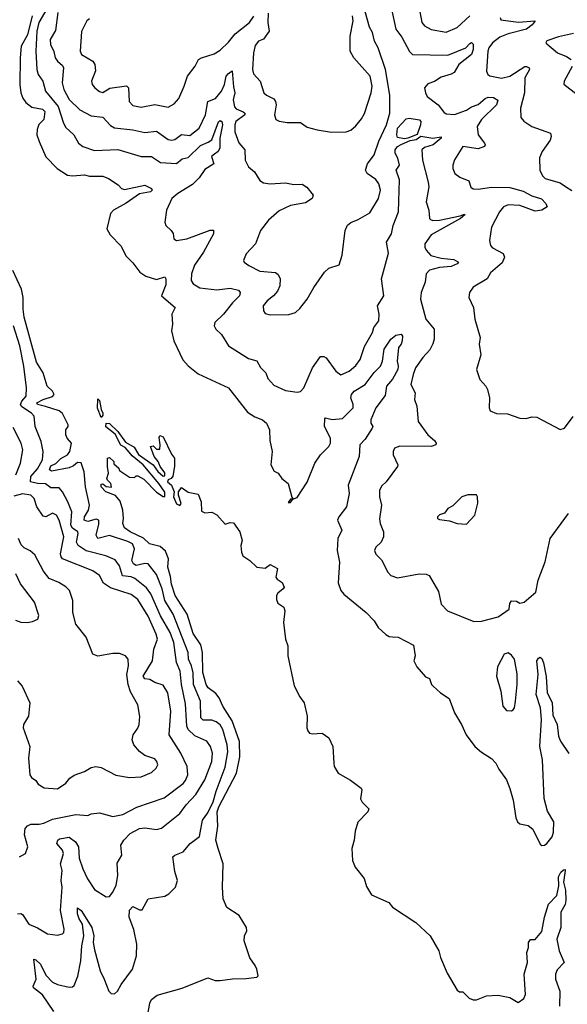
# Model space of a CAD drawing. Extents: x 1493970 to 1595317, y 729910 to 844791.
# Tile 205 of 256: x 1504799 to 1508068, y 829716 to 835592. Entities that reach past the tile are written whole.
import ezdxf

# ---------------------------------------------------------------- set-up
doc = ezdxf.new("R2010")
doc.units = 0

msp = doc.modelspace()

# ---------------------------------------------------------------- linework, layer by layer
at = {"layer": '0CON10XD'}
for points in [[(1505027.6, 835635), (1505012, 835528), (1504980.3, 835475), (1504982.8, 835445), (1505002.9, 835402.9), (1505011.5, 835365), (1505024.3, 835345), (1505055, 835319.4), (1505061.5, 835305), (1505052.6, 835215), (1505062.4, 835175), (1505095, 835115.4), (1505157.5, 835055), (1505225, 835019.3), (1505295, 835010.6), (1505341.4, 834961.4), (1505365, 834948), (1505475.3, 834935.3), (1505545, 834920), (1505615, 834926.2), (1505685, 834877.9), (1505705, 834872.9), (1505725, 834877.9), (1505765, 834906.6), (1505815, 834900.4), (1505870, 834945), (1505907.4, 835025), (1505922.8, 835105), (1505967.5, 835122.5), (1506002.8, 835165), (1506021.3, 835205), (1506032.1, 835255), (1506045, 835272.3), (1506066.8, 835286.8), (1506075, 835192.5), (1506083.4, 835155), (1506073.6, 835115), (1506081.9, 835071.9), (1506091.3, 835061.3), (1506132.8, 835042.8), (1506142.1, 835035), (1506142.9, 835025), (1506090, 834985), (1506083.2, 834965), (1506084.1, 834924.1), (1506107.6, 834857.6), (1506142.9, 834815), (1506144.3, 834755), (1506164.2, 834715), (1506200, 834685), (1506233, 834633), (1506255, 834619.2), (1506295, 834613.6), (1506385, 834619.1), (1506435, 834609.4), (1506485, 834610), (1506513.2, 834593.2), (1506550, 834545), (1506544, 834525), (1506505, 834499.4), (1506415, 834483.1), (1506347.9, 834452.1), (1506285, 834395.7), (1506235.8, 834335), (1506205.8, 834255), (1506150, 834195), (1506134, 834155), (1506138.8, 834145), (1506166, 834125), (1506232.1, 834092.1), (1506325, 834083.6), (1506342, 834072), (1506353.8, 834045), (1506352, 834005), (1506337.2, 833972.8), (1506314.7, 833945.3), (1506275.6, 833915), (1506252.9, 833885), (1506254, 833855), (1506265, 833838.8), (1506295, 833830), (1506405, 833832.5), (1506445, 833845.7), (1506471.7, 833868.3), (1506515, 833924.3), (1506555, 833994.2), (1506619.2, 834085), (1506645, 834108.8), (1506705, 834130), (1506723.1, 834186.9), (1506741.9, 834335), (1506755, 834365.6), (1506775, 834382.5), (1506820, 834400), (1506889.4, 834440.6), (1506940.9, 834525), (1506952.7, 834575), (1506943.1, 834613.1), (1506925, 834638.6), (1506872.5, 834675), (1506863.1, 834695), (1506875, 834732), (1506914.3, 834785), (1506941.7, 834868.3), (1506987.5, 834965), (1507007.8, 835035), (1507008, 835142), (1506983.4, 835295), (1506937.8, 835425), (1506916.5, 835465), (1506905, 835516.5), (1506887.6, 835547.6), (1506842.4, 835705)], [(1507174.5, 835705), (1507199.4, 835575), (1507216, 835555), (1507255, 835533.3), (1507345, 835518.9), (1507410.8, 835545), (1507486.5, 835615)], [(1504873.8, 835616.2), (1504845, 835501.8), (1504808.5, 835435), (1504801.1, 835365), (1504800.7, 835205), (1504805.8, 835155.8), (1504817.5, 835125), (1504835, 835098.5), (1504871.2, 835071.2), (1504935, 835059.4), (1504948.4, 835045), (1504942.9, 834997.1), (1504913.7, 834966.3), (1504902.7, 834937.3), (1504901.8, 834905), (1504915.9, 834865.9), (1504955, 834773.6), (1505023.5, 834705), (1505085, 834664.7), (1505115, 834659.6), (1505185, 834667.3), (1505215, 834659.3), (1505295, 834658.1), (1505328.8, 834645), (1505387.4, 834607.4), (1505406.2, 834585), (1505425, 834578.1), (1505545, 834604.2), (1505586.7, 834585), (1505588.8, 834575), (1505580, 834565), (1505515, 834553.6), (1505435, 834497.8), (1505358, 834455), (1505342, 834435), (1505319.5, 834345), (1505338.9, 834308.9), (1505405, 834240.6), (1505433.4, 834183.4), (1505475, 834141.4), (1505515.6, 834085), (1505552.7, 834062.7), (1505615, 834041.4), (1505665, 834058.6), (1505671.5, 834045), (1505670.5, 834009.5), (1505644.5, 833945), (1505728, 833875), (1505707.5, 833835), (1505710.8, 833775), (1505705.8, 833735), (1505720, 833675), (1505773, 833563), (1505805.6, 833525.6), (1505865, 833479.2), (1506046, 833395), (1506159.4, 833249.4), (1506202.5, 833222.5), (1506248.8, 833205), (1506272, 833185), (1506290, 833145), (1506291.2, 833081.2), (1506306, 833015), (1506298, 832935), (1506318.8, 832898.8), (1506342.5, 832885), (1506363.3, 832855), (1506401.2, 832825), (1506422.5, 832742.5), (1506430, 832735), (1506430, 832730), (1506415, 832730), (1506401.7, 832711.7), (1506415, 832710), (1506430, 832730), (1506455, 832741.2), (1506480.2, 832779.8), (1506515, 832831.2), (1506561.2, 832945), (1506595.3, 832994.7), (1506644.7, 833045.3), (1506654.1, 833065.9), (1506653.8, 833095), (1506619, 833165), (1506620.5, 833209.5), (1506625, 833215.9), (1506665, 833205.5), (1506725, 833211.9), (1506790.4, 833275), (1506790, 833295), (1506775.9, 833335), (1506779.8, 833355), (1506795.9, 833375), (1506860.9, 833415), (1506915, 833487.1), (1506953.5, 833525), (1506964.7, 833555.3), (1506975, 833625.8), (1507015, 833686), (1507045, 833710), (1507075.9, 833715.9), (1507083, 833703), (1507081.2, 833675), (1507076.2, 833655), (1507060, 833635), (1507052.5, 833555), (1507058.6, 833525), (1507055.7, 833505), (1507025, 833447.7), (1506989.1, 833405), (1506979.5, 833349.5), (1506924.8, 833275.2), (1506895.5, 833205), (1506894.3, 833185), (1506906.9, 833165), (1506902.5, 833155), (1506860.9, 833089.1), (1506829.4, 833055), (1506826.1, 832985), (1506758.7, 832815), (1506765.7, 832765), (1506748.8, 832685), (1506704.5, 832625), (1506696.5, 832605), (1506721.8, 832545), (1506698.5, 832495), (1506694.6, 832425), (1506708.2, 832355), (1506700.9, 832230.9), (1506715.8, 832185), (1506733, 832163), (1506866.2, 832055), (1506915.8, 832005), (1506938.6, 831965), (1506983.6, 831923.6), (1507005, 831910.6), (1507025, 831908.9), (1507057.4, 831907.4), (1507149.3, 831859.3), (1507158.8, 831795), (1507151.2, 831765), (1507170.3, 831730.3), (1507220.7, 831670.7), (1507245, 831660), (1507256.7, 831625), (1507266.7, 831615), (1507311.2, 831575), (1507361.7, 831541.7), (1507394.3, 831455), (1507436.9, 831385), (1507463.5, 831325), (1507514.7, 831254.7), (1507555, 831220.6), (1507615, 831183.8), (1507641.5, 831155), (1507658.5, 831118.5), (1507705.6, 831055), (1507725, 831003.8), (1507743.8, 830935), (1507759.7, 830829.7), (1507771.2, 830805), (1507785, 830792), (1507835, 830783.3), (1507861.7, 830761.7), (1507905, 830672.5), (1507915, 830663.8), (1507932.5, 830665), (1507945, 830676.2), (1507976.9, 830715), (1507985, 830743.3), (1507987.1, 830805), (1507948.5, 830868.5), (1507930.4, 830945), (1507919.2, 831175), (1507904.4, 831255), (1507913.7, 831415), (1507906.8, 831485), (1507881.2, 831565), (1507894.7, 831685), (1507886.2, 831765), (1507895, 831782.5), (1507905, 831786.7), (1507915, 831780), (1507925, 831753.3), (1507941.4, 831671.4), (1507947.8, 831575), (1507976.6, 831516.6), (1507981.2, 831441.2), (1508006.5, 831386.5), (1508015, 831316.2), (1508026.7, 831286.7), (1508076.4, 831213.6)], [(1504961.8, 835658.2), (1504913.9, 835575), (1504900.5, 835525), (1504895.7, 835404.3), (1504902.1, 835295), (1504910, 835265), (1504937.5, 835225), (1504953.3, 835165), (1505028.7, 835075), (1505060.7, 834975), (1505075, 834948.6), (1505123.1, 834905), (1505150, 834855), (1505175.4, 834835.4), (1505245, 834812.7), (1505385, 834817.5), (1505525, 834776.4), (1505585, 834776.2), (1505640.4, 834740.4), (1505735, 834733.4), (1505768.4, 834761.6), (1505805, 834769.3), (1505877.4, 834842.6), (1505925, 834860.7), (1505945, 834874.7), (1505985, 834982.5), (1505995, 834991.1), (1506005, 834984.4), (1506009.2, 834965), (1505993.3, 834885), (1505993, 834827), (1505983.5, 834806.5), (1505960.9, 834789.1), (1505944.5, 834775), (1505957.5, 834732.5), (1505905, 834698.7), (1505870.6, 834649.4), (1505831.2, 834608.8), (1505742.7, 834555), (1505706.9, 834525), (1505675.6, 834455), (1505666, 834385), (1505671.2, 834365), (1505703.8, 834335), (1505715.6, 834315.6), (1505720, 834285), (1505734.4, 834274.4), (1505796.7, 834285), (1505935, 834335.6), (1505955.9, 834335.9), (1505955.7, 834315), (1505897.1, 834205), (1505842, 834128), (1505825.5, 834075), (1505822.2, 834035), (1505834.2, 834015), (1505875, 833991.8), (1505975, 833979.7), (1506055, 833989.1), (1506105, 833977.5), (1506114.2, 833965), (1506111.9, 833945), (1506068.3, 833901.7), (1506015.7, 833834.3), (1505964.2, 833785), (1505960, 833765), (1505968.8, 833745), (1506003.8, 833713.8), (1506045, 833645.6), (1506165, 833570.9), (1506215, 833556), (1506237, 833517), (1506267.5, 833485), (1506280.3, 833450.3), (1506315, 833411.2), (1506385, 833378.6), (1506455, 833369.2), (1506475, 833374), (1506495, 833395.8), (1506546, 833514), (1506595, 833582.5), (1506615, 833582.5), (1506628.8, 833575), (1506686, 833495), (1506715, 833473.8), (1506765, 833494.3), (1506805, 833528.6), (1506831.5, 833565), (1506857.6, 833642.4), (1506905.5, 833725), (1506912.1, 833755), (1506941.8, 833795), (1506945.5, 833835), (1506935.3, 833884.7), (1506972.2, 833945), (1506958.1, 834045), (1507000.6, 834199.4), (1506987.7, 834265), (1507017.9, 834315), (1507028.7, 834365), (1507060, 834445), (1507066.1, 834636.1), (1507045.9, 834694.1), (1507066.9, 834725), (1507056.3, 834766.3), (1507040.6, 834795), (1507039.7, 834815), (1507055, 834835.2), (1507080, 834850), (1507129.2, 834870.8), (1507165, 834878.2), (1507193.4, 834896.6), (1507265, 834884.5), (1507314, 834894), (1507315.5, 834885), (1507266.7, 834845), (1507215, 834830.2), (1507200, 834815), (1507203.9, 834755), (1507236.4, 834623.6), (1507241.3, 834595), (1507225.8, 834505), (1507241.8, 834455), (1507245, 834406.7), (1507250.2, 834400.2), (1507265, 834394.3), (1507305, 834396.8), (1507428.2, 834421.8), (1507455, 834432.5), (1507456.8, 834426.8), (1507429.5, 834405), (1507255, 834309.2), (1507216.4, 834255), (1507216.5, 834235), (1507225, 834216), (1507252.5, 834185), (1507315, 834168.9), (1507390.7, 834160.7), (1507418.6, 834145), (1507410.9, 834135), (1507375, 834118.9), (1507305, 834113.8), (1507245, 834097.1), (1507224.7, 834075), (1507220, 834025), (1507194.6, 833965), (1507191.4, 833925), (1507223.8, 833805), (1507272.9, 833745), (1507273.3, 833685), (1507265, 833657.5), (1507247.2, 833622.8), (1507204.6, 833575.4), (1507162.2, 833515), (1507146.7, 833475), (1507134.4, 833415), (1507158.6, 833365), (1507155.7, 833325), (1507169.4, 833285), (1507177.5, 833195), (1507234.2, 833115), (1507275, 833080), (1507285.8, 833065), (1507283.8, 833055), (1507255, 833044.4), (1507067.7, 833047.7), (1507036.7, 833035), (1507028, 833015), (1507029.2, 832995), (1507055.8, 832935.8), (1507053.8, 832925), (1506986, 832835), (1506959.7, 832810.3), (1506945.7, 832784.3), (1506945.7, 832745), (1506958.9, 832695), (1506945.7, 832614.3), (1506950, 832585), (1506970, 832535), (1506971.4, 832505), (1506956.8, 832473.2), (1506924, 832445), (1506917.5, 832425), (1506925, 832403.3), (1506958.5, 832368.5), (1506995.6, 832295.6), (1507015, 832276), (1507055, 832262), (1507184.2, 832285.8), (1507225, 832284), (1507243.3, 832275), (1507299.5, 832179.5), (1507315, 832103.8), (1507353.3, 832065), (1507510.5, 832000.5), (1507555, 832002), (1507655, 832027.8), (1507720, 832075), (1507725, 832107.5), (1507735, 832123.3), (1507765, 832122.5), (1507785, 832110), (1507810, 832115), (1507880, 832175), (1507893.7, 832246.3), (1507935, 832356.7), (1507966.2, 832495), (1508075, 832644.4)], [(1506282, 835632), (1506281.1, 835575), (1506288.2, 835525), (1506255, 835475.7), (1506224.4, 835465), (1506205, 835439.2), (1506193.8, 835395), (1506187.8, 835295), (1506195, 835268.8), (1506234.6, 835224.6), (1506255.8, 835155), (1506271.3, 835141.3), (1506315, 835120.6), (1506326.7, 835105), (1506330, 835085), (1506320, 835025), (1506327.7, 834997.7), (1506347.3, 834987.3), (1506395, 834979.2), (1506475, 834978.6), (1506515, 834952), (1506575, 834934.2), (1506660.3, 834920.3), (1506746.8, 834923.2), (1506775, 834932.5), (1506805, 834959.2), (1506838.9, 835001.1), (1506856.5, 835033.5), (1506897.7, 835155), (1506903.4, 835195), (1506890.4, 835255), (1506794, 835364), (1506772.2, 835405), (1506771.1, 835495), (1506788.9, 835585), (1506786.4, 835616.4)], [(1507021.9, 835638.1), (1507043.2, 835535), (1507079, 835489), (1507125, 835403.3), (1507144.2, 835384.2), (1507355, 835380.6), (1507461.8, 835425), (1507485, 835449.5)], [(1505215, 835597.3), (1505200, 835585), (1505167.6, 835522.4), (1505159.5, 835405), (1505168.6, 835385), (1505235, 835345.5), (1505248.2, 835325), (1505252.2, 835287.8), (1505227.5, 835225), (1505232, 835205), (1505246.6, 835186.6), (1505275, 835164.4), (1505295, 835157.5), (1505336.5, 835183.5), (1505437.3, 835197.3), (1505447.5, 835185), (1505451.8, 835105), (1505475, 835080.6), (1505525, 835070.4), (1505605, 835085.4), (1505685, 835071.1), (1505720.3, 835089.7), (1505748, 835122), (1505781.4, 835195), (1505800.8, 835255), (1505847.1, 835315), (1505865.7, 835354.3), (1505885, 835365.8), (1505960.3, 835389.7), (1505995, 835410), (1506045, 835458.1), (1506085, 835508.5), (1506170.9, 835575), (1506196.2, 835613.8)], [(1507666.2, 835605), (1507671.4, 835591.4), (1507775, 835577.8), (1507876.2, 835586.2), (1507857.3, 835562.7), (1507824.4, 835535), (1507715, 835509), (1507665, 835488.7), (1507620.4, 835455), (1507599.2, 835425), (1507593.9, 835405), (1507584.5, 835284.5), (1507592.5, 835265), (1507605, 835257.1), (1507675, 835243.6), (1507725, 835255.4), (1507815, 835312.8), (1507825, 835313.8), (1507839.1, 835305), (1507841.2, 835295), (1507813.8, 835245), (1507811.9, 835155), (1507789.2, 835065), (1507789.4, 835009.4), (1507807.2, 834987.2), (1507856, 834956), (1507967.1, 834915), (1507971.1, 834895), (1507966.2, 834873.8), (1507917.5, 834805), (1507902.1, 834767.9), (1507904.5, 834695), (1507920.5, 834660.5), (1507935.8, 834645), (1508025, 834618.4), (1508057.1, 834597.1)], [(1508105, 835510), (1508015, 835489.4), (1507945, 835466.2), (1507940, 835455), (1507945, 835447.5), (1508008.8, 835395), (1508063.4, 835373.4), (1508090, 835355)], [(1507485, 835449.5), (1507495, 835456.7), (1507505.7, 835445.7), (1507506.3, 835415), (1507496.2, 835385), (1507419.6, 835325), (1507391.9, 835278.1), (1507375, 835266.9), (1507315, 835248.9), (1507275, 835224.2), (1507235, 835209.2), (1507215.7, 835185), (1507220.5, 835155), (1507231.4, 835135), (1507297.5, 835085), (1507330.7, 835040.7), (1507345, 835030.8), (1507395, 835027.3), (1507465, 835052.5), (1507496.7, 835073.3), (1507535, 835086.5), (1507577.5, 835122.5), (1507595, 835130), (1507627.3, 835127.3), (1507652, 835112), (1507645.4, 835085), (1507555, 834997.7), (1507528.7, 834955), (1507535.7, 834905), (1507572.9, 834855), (1507578.1, 834845), (1507573.6, 834836.4), (1507535, 834821.2), (1507444.1, 834835.9), (1507394.1, 834755.9), (1507383.8, 834725), (1507384.2, 834704.2), (1507396.7, 834675), (1507427, 834653), (1507480, 834630), (1507492.3, 834592.3), (1507505, 834582), (1507535, 834580), (1507615, 834593.8), (1507725, 834591.1), (1507805, 834568.1), (1507855, 834541.6), (1507913.8, 834523.8), (1507939.5, 834495), (1507946.7, 834475), (1507915, 834454.7), (1507875, 834449.4), (1507785, 834482.7), (1507715, 834486.8), (1507687.5, 834475), (1507662.9, 834445), (1507614.4, 834355), (1507604.1, 834274.1), (1507610, 834245), (1507620.5, 834230.5), (1507685, 834197.5), (1507692.2, 834175), (1507678.5, 834141.5), (1507609.1, 834080.9), (1507590, 834045), (1507505, 833996.2), (1507483.8, 833965), (1507479.2, 833935), (1507508.5, 833875), (1507515.6, 833805), (1507548, 833695), (1507541.2, 833655), (1507552.3, 833592.3), (1507525.8, 833505), (1507545.7, 833445), (1507581.9, 833405), (1507591.9, 833385), (1507602.5, 833335), (1507601.2, 833275), (1507607, 833257), (1507645, 833241.2), (1507710.3, 833240.3), (1507785, 833213.3), (1507821.7, 833211.7), (1507855, 833222), (1507885, 833220), (1508025, 833146.7), (1508050, 833155), (1508103.3, 833225)], [(1508096.8, 835313.2), (1508048, 835225), (1508047.7, 835207.7), (1508125.7, 835145.7)], [(1507095, 834880.9), (1507055, 834888.9), (1507049.3, 834905), (1507055, 834945.3), (1507105, 835001.4), (1507124.1, 835004.1), (1507186.2, 834995), (1507194.3, 834985), (1507191.6, 834965), (1507172.1, 834907.9), (1507115, 834884.4), (1507095, 834880.9)], [(1508057.1, 834597.1), (1508095, 834572.2)], [(1504953.6, 833283.6), (1504905, 833294.8), (1504901.6, 833305), (1504938.8, 833325), (1504995, 833342.5), (1505004.1, 833355.9), (1504995, 833375.6), (1504962.9, 833405), (1504938.3, 833485), (1504898.6, 833548.6), (1504826.2, 833816.2), (1504819.1, 833865), (1504819.5, 833935), (1504810.4, 833985), (1504757.5, 834095)], [(1504785, 830256.5), (1504805, 830257.8), (1504815, 830251.4), (1504854.2, 830194.2), (1504905, 830172.5), (1504965, 830136), (1505025, 830128.8), (1505053.6, 830136.4), (1505062.5, 830145), (1505063.8, 830165), (1505042.9, 830275), (1505052.1, 830415), (1505046, 830455), (1505053.5, 830515), (1505041.8, 830555), (1505059.7, 830615), (1505054.1, 830635), (1505021.1, 830675), (1505026, 830695), (1505037.4, 830702.6), (1505095, 830712.7), (1505131.4, 830685), (1505149.5, 830655), (1505155, 830587.5), (1505176.7, 830525), (1505203.5, 830465), (1505245, 830400.6), (1505315, 830357.8), (1505335, 830358.9), (1505355.4, 830385), (1505374.1, 830425.9), (1505385.2, 830484.8), (1505380.9, 830559.1), (1505408.1, 830605), (1505403.5, 830665), (1505420.8, 830695), (1505458.1, 830735), (1505515, 830765.3), (1505545, 830769.6), (1505615, 830758.2), (1505645, 830767.5), (1505755.4, 830855), (1505792.9, 830907.1), (1505851.1, 830968.9), (1505903.2, 831055), (1505945.3, 831165), (1505950.5, 831215), (1505937.1, 831255), (1505916, 831286), (1505845, 831319.1), (1505805, 831356.8), (1505795.7, 831375), (1505795, 831410), (1505789.1, 831509.1), (1505765.2, 831625), (1505756.1, 831705), (1505734.7, 831755), (1505719.2, 831875), (1505696.9, 831935), (1505638.5, 832035), (1505582, 832165), (1505555, 832201.4), (1505486.6, 832256.6), (1505465, 832267.3), (1505412.8, 832272.8), (1505393.8, 832333.8), (1505368.8, 832368.8), (1505313.1, 832393.1), (1505195, 832422.7), (1505148.2, 832455), (1505137.8, 832475), (1505148.9, 832525), (1505145.5, 832535.5), (1505115, 832558), (1505104.9, 832574.9), (1505110.2, 832655), (1505087.3, 832715), (1505054.7, 832774.7), (1505035, 832797.5), (1504985, 832799), (1504952.8, 832822.8), (1504905, 832823.3), (1504863.2, 832835), (1504864.8, 832865.2), (1504905, 832911.3), (1504934.2, 832965), (1504939.2, 833015), (1504926.8, 833075), (1504891.3, 833165), (1504885.2, 833225.2), (1504869.6, 833245), (1504812.7, 833282.7), (1504803.6, 833295), (1504811.5, 833315), (1504838.1, 833345), (1504840.6, 833395), (1504824.2, 833525), (1504799.4, 833645), (1504762.5, 833765)], [(1505285, 833218.8), (1505263.6, 833273.6), (1505265, 833330), (1505275, 833320), (1505285.6, 833265), (1505295.5, 833245), (1505295, 833232.5), (1505285, 833218.8)], [(1505002.1, 829672.1), (1504935, 829773.1), (1504880.5, 829815), (1504878.9, 829825), (1504898.3, 829865), (1504882.5, 829985), (1504895, 829981.1), (1504923.3, 829955), (1504955, 829889.2), (1504995, 829848), (1505025, 829833.1), (1505095, 829818.5), (1505115, 829820), (1505125, 829827.5), (1505147, 829883), (1505163.3, 829975), (1505169.5, 830065), (1505182.5, 830125), (1505173.2, 830193.2), (1505153.5, 830225), (1505143.9, 830255), (1505145, 830291.2), (1505165, 830275.6), (1505229.6, 830175), (1505240.8, 830125), (1505238.4, 830085), (1505245, 830040), (1505279.6, 829915), (1505303.8, 829865), (1505331.4, 829795), (1505345, 829780.8), (1505365, 829779.2), (1505382.9, 829795), (1505405.3, 829834.7), (1505472.5, 829925), (1505496, 830005), (1505498.2, 830075), (1505481.3, 830161.3), (1505451.9, 830235), (1505455, 830277.5), (1505475, 830298.8), (1505515, 830280), (1505530, 830280), (1505565, 830345.6), (1505665, 830361.4), (1505688.8, 830375), (1505729.2, 830415), (1505741.9, 830455), (1505725, 830507.5), (1505712.9, 830595), (1505724.6, 830605.4), (1505775, 830625.7), (1505816, 830675), (1505872.9, 830717.1), (1505890.5, 830815), (1505922.3, 830857.7), (1505954.1, 830925), (1505971.3, 830988.7), (1506025, 831131.4), (1506041.8, 831221.8), (1506037.8, 831265), (1506011.2, 831355), (1505995, 831383.1), (1505971.4, 831401.4), (1505945, 831411.9), (1505895, 831411.8), (1505880.3, 831425), (1505877.4, 831525), (1505836.2, 831625), (1505833.5, 831695), (1505825.2, 831735), (1505807.6, 831775), (1505805.5, 831815), (1505715.6, 832045), (1505665.9, 832125.9), (1505648.9, 832195), (1505615, 832280.9), (1505565, 832344.5), (1505545, 832345.8), (1505495, 832334.8), (1505479.2, 832345), (1505468.8, 832365), (1505485.2, 832435), (1505472, 832465), (1505445, 832479), (1505335, 832514.2), (1505265.4, 832495.4), (1505256.1, 832516.1), (1505271.8, 832581.8), (1505271.1, 832605), (1505255, 832610.7), (1505205, 832596.9), (1505184.8, 832605), (1505185.6, 832625), (1505209.7, 832665), (1505215.4, 832695.4), (1505192.4, 832805), (1505183.3, 832893.3), (1505165, 832947.5), (1505145, 832949.3), (1505120.7, 832929.3), (1505095, 832918.3), (1504988.1, 832898.1), (1504976, 832905), (1504985, 832930.4), (1505015, 832944.1), (1505045, 832972.8), (1505085.3, 832995), (1505098, 833015), (1505108.7, 833065), (1505083.1, 833095), (1505074.7, 833114.7), (1505074.6, 833145), (1505087.8, 833165), (1505087.7, 833175), (1505055, 833241.2), (1505035, 833257.9), (1504953.6, 833283.6)], [(1504775.4, 832875), (1504804.4, 832945), (1504818.7, 833025), (1504808.8, 833065), (1504759.1, 833159.1)], [(1505563.4, 829655), (1505575, 829723.3), (1505585, 829743.8), (1505618.8, 829771.2), (1505768.3, 829811.7), (1505923, 829873), (1505965, 829858.8), (1505995, 829858.8), (1506068.3, 829868.3), (1506150.7, 829869.3), (1506215, 829877.5), (1506222.5, 829885), (1506214, 829925), (1506205, 829947.5), (1506172.5, 829992.5), (1506139.2, 830095), (1506140, 830125), (1506155.4, 830155), (1506153.6, 830175), (1506109.5, 830245), (1506035, 830294.4), (1506013.8, 830345), (1506009.3, 830415), (1506013.1, 830555), (1505984.1, 830645.9), (1505969.5, 830695), (1505981.9, 830778.1), (1505978.2, 830865), (1505986.8, 830895), (1506092.6, 831095), (1506113.6, 831193.6), (1506110.7, 831285), (1506067.7, 831407.7), (1506010.8, 831495), (1505989.7, 831545), (1505970.5, 831570.5), (1505925, 831604.1), (1505912.2, 831625), (1505893.1, 831696.9), (1505890.8, 831815), (1505881.1, 831861.1), (1505835, 831928.6), (1505799.1, 832045), (1505727.7, 832155), (1505705, 832224.2), (1505699.3, 832269.3), (1505682.4, 832325), (1505686.3, 832375), (1505669.9, 832419.9), (1505637.4, 832447.4), (1505574.6, 832464.6), (1505537.8, 832497.8), (1505457.9, 832535), (1505425, 832560.4), (1505414.7, 832585), (1505418.5, 832615), (1505414.1, 832664.1), (1505399.3, 832719.3), (1505371.8, 832751.8), (1505314, 832775), (1505284.5, 832805), (1505285, 832820), (1505295, 832822.5), (1505315, 832806.7), (1505347, 832803), (1505342.5, 832825), (1505322.5, 832845), (1505320, 832855), (1505330, 832885), (1505322.5, 832925), (1505322.5, 832975), (1505335, 832980), (1505360, 832955), (1505361.7, 832941.7), (1505390, 832915), (1505395, 832902.5), (1505455, 832862.5), (1505485, 832860), (1505495, 832870), (1505505, 832870), (1505539.3, 832849.3), (1505615, 832772.5), (1505655, 832747.5), (1505665, 832747.5), (1505665, 832772.5), (1505630, 832825), (1505535.5, 832935.5), (1505469.6, 832989.6), (1505452.2, 833012.2), (1505428.5, 833038.5), (1505403.6, 833053.6), (1505368.9, 833118.9), (1505313.2, 833163.2), (1505315, 833184), (1505335, 833182.9), (1505385.6, 833135), (1505430.4, 833070.4), (1505481.5, 833041.5), (1505508.3, 832998.3), (1505595.7, 832935.7), (1505624.2, 832895), (1505655, 832868.8), (1505665, 832870), (1505665, 832887.5), (1505636.7, 832925), (1505626.2, 832956.2), (1505602.5, 832985), (1505580, 833045), (1505595, 833050), (1505615, 833030), (1505635, 833030), (1505637.5, 833055), (1505630.7, 833099.3), (1505635, 833110), (1505655, 833102.5), (1505705, 833000), (1505723.3, 832975), (1505723.3, 832925), (1505712.3, 832867.7), (1505703.3, 832855), (1505684.3, 832845.7), (1505682, 832835), (1505704.3, 832814.3), (1505721.2, 832775), (1505716.7, 832745), (1505735, 832702.5), (1505755, 832693.3), (1505762.5, 832705), (1505746.7, 832755), (1505747.5, 832775), (1505765, 832800), (1505805, 832772.5), (1505865, 832760), (1505882.5, 832715), (1505885, 832660), (1505905, 832650), (1505945, 832652.5), (1505975, 832637.5), (1506025, 832582.5), (1506055, 832591.2), (1506075, 832590), (1506113.8, 832535), (1506126.2, 832485), (1506118.8, 832455), (1506122, 832415), (1506131.7, 832391.7), (1506172, 832365), (1506215, 832325.7), (1506265, 832319.4), (1506295, 832340.8), (1506337, 832317), (1506327.5, 832265), (1506335, 832252.5), (1506365, 832232.5), (1506377.5, 832205), (1506372.5, 832195), (1506339.5, 832170.5), (1506332, 832155), (1506331.7, 832131.7), (1506340.7, 832110.7), (1506375.8, 832085.8), (1506381.2, 832065), (1506373.8, 831995), (1506385.7, 831895.7), (1506400, 831855), (1506400, 831795), (1506436.4, 831616.4), (1506470.6, 831550.6), (1506497.5, 831515), (1506514.2, 831435), (1506512.9, 831365), (1506518.7, 831348.7), (1506528.8, 831335), (1506545, 831329.4), (1506604.1, 831334.1), (1506645, 831306.2), (1506668.5, 831255), (1506673.1, 831155), (1506676, 831135), (1506700, 831095), (1506773.6, 831053.6), (1506837.5, 831005), (1506841.2, 830995), (1506832.7, 830942.7), (1506842.7, 830922.7), (1506883, 830883), (1506877.5, 830865), (1506817.1, 830802.9), (1506800.6, 830749.4), (1506796.2, 830695), (1506782.5, 830645), (1506785.4, 830575), (1506801.1, 830535), (1506855, 830466.2), (1506868.3, 830418.3), (1506899.3, 830369.3), (1507003, 830323), (1507023.3, 830295), (1507163.3, 830203.3), (1507248.6, 830125), (1507300, 830035), (1507310, 829995), (1507350.9, 829900.9), (1507410.7, 829800.7), (1507425, 829790), (1507445, 829790), (1507481.7, 829751.7), (1507505, 829742.5), (1507525, 829742.5), (1507585, 829766.2), (1507655, 829770.8), (1507725, 829756), (1507775, 829726.2), (1507809.1, 829750.9), (1507818.2, 829775), (1507810.4, 829895), (1507829.4, 829965), (1507825.9, 830024.1), (1507836.2, 830055), (1507836, 830085), (1507848.3, 830101.7), (1507875, 830103.3), (1507915, 830150), (1507931.5, 830235), (1507955, 830313.8), (1508004.4, 830365), (1508016.9, 830423.1), (1508015, 830476.7), (1508030, 830505), (1508045, 830518.8), (1508055, 830520), (1508055.8, 830515), (1508045.6, 830445), (1508057.3, 830397.3), (1508058.9, 830335), (1508055, 830311.2), (1508028.6, 830265), (1508030, 830175), (1508004.4, 830105), (1508020, 830035), (1508048, 829965), (1508007.6, 829922.4), (1507997.1, 829895), (1507996.7, 829865), (1508022.1, 829795), (1508021.1, 829705)], [(1505545, 831658.8), (1505535.8, 831675), (1505591.8, 831765), (1505599.6, 831835), (1505621.1, 831895), (1505613.2, 831925), (1505565, 832031.8), (1505505, 832131.2), (1505465, 832162.7), (1505340.6, 832200.6), (1505300.1, 832230.1), (1505275, 832275.6), (1505235, 832302.9), (1505055, 832375.5), (1505045.8, 832385.8), (1505042.5, 832405), (1505061.9, 832505), (1505035.5, 832605.5), (1505018.5, 832635), (1504995, 832646.9), (1504955, 832625.5), (1504938.9, 832628.9), (1504900.4, 832685), (1504884.5, 832735), (1504865, 832755.4), (1504815, 832763.1), (1504765, 832748.7)], [(1507465, 832581.2), (1507516, 832635), (1507532.7, 832707.3), (1507532, 832745), (1507526, 832756), (1507473.2, 832756.8), (1507437.5, 832745), (1507385, 832691.2), (1507354.2, 832675.8), (1507335, 832647.5), (1507305, 832636.7), (1507293.3, 832625), (1507293.3, 832615), (1507305, 832610), (1507365, 832601.2), (1507410, 832585), (1507465, 832581.2)], [(1504785, 831646), (1504814.2, 831615), (1504859.4, 831515), (1504852.5, 831435), (1504821.2, 831385), (1504819.2, 831365), (1504860, 831255), (1504852.5, 831185), (1504860, 831085), (1504869.4, 831069.4), (1504895, 831052.5), (1504910, 831030), (1504945, 831008), (1505025, 831001.4), (1505074.3, 831035.7), (1505098.8, 831065), (1505125, 831084.2), (1505185.5, 831104.5), (1505225, 831128.8), (1505254.2, 831135.8), (1505285, 831130), (1505373.3, 831083.3), (1505455, 831069.2), (1505525, 831072.9), (1505585, 831098.6), (1505614, 831125), (1505623.8, 831145), (1505618, 831165), (1505605, 831180), (1505545, 831200.8), (1505514, 831225), (1505481.2, 831265), (1505470, 831295), (1505476.1, 831323.9), (1505505, 831363.8), (1505512.9, 831385), (1505516.8, 831433.2), (1505505, 831503.3), (1505460.6, 831580.6), (1505446.9, 831625), (1505438.9, 831685), (1505448.8, 831735), (1505446.5, 831775), (1505430.8, 831795), (1505395, 831809.6), (1505355, 831809.3), (1505265, 831793.5), (1505235, 831805.6), (1505195, 831908), (1505134, 831984), (1505117.1, 832055), (1505115.7, 832125), (1505095.6, 832185), (1505075, 832207.8), (1505032.5, 832232.5), (1504975, 832257.5), (1504940.4, 832300.4), (1504889.4, 832399.4), (1504862.4, 832422.4), (1504825, 832440), (1504808.1, 832458.1), (1504792.7, 832495)], [(1504775, 832009.2), (1504805, 831996.2), (1504845, 831993.8), (1504875, 832000), (1504907.5, 832015), (1504913, 832037), (1504887.5, 832115), (1504803.1, 832225), (1504776.9, 832285)], [(1507735, 831467.5), (1507745, 831472.5), (1507752.5, 831485), (1507758.8, 831525), (1507769.2, 831625), (1507767.9, 831687.9), (1507752, 831775), (1507735, 831800), (1507715, 831813.3), (1507691.2, 831805), (1507650, 831730), (1507646, 831675), (1507670, 831585), (1507683.3, 831495), (1507705, 831470), (1507735, 831467.5)], [(1504797.5, 830595), (1504834.2, 830615.8), (1504847.1, 830655), (1504827.1, 830727.1), (1504831.8, 830765), (1504845, 830780.8), (1504865, 830791.2), (1504915, 830791.8), (1504942.9, 830797.1), (1504995, 830821.2), (1505135, 830847.7), (1505205, 830843.3), (1505225, 830853.3), (1505275, 830857.8), (1505355, 830837.3), (1505415, 830848.5), (1505498.5, 830891.5), (1505661.5, 830948.5), (1505775, 831033.8), (1505789, 831051), (1505802.7, 831085), (1505798, 831135), (1505761.8, 831215), (1505690.4, 831325), (1505702.1, 831465), (1505682.9, 831575), (1505655, 831620.9), (1505605.6, 831635.6), (1505575.2, 831655.2), (1505545, 831658.8)]]:
    msp.add_lwpolyline(points, dxfattribs=at)

doc.saveas('drawing.dxf')
